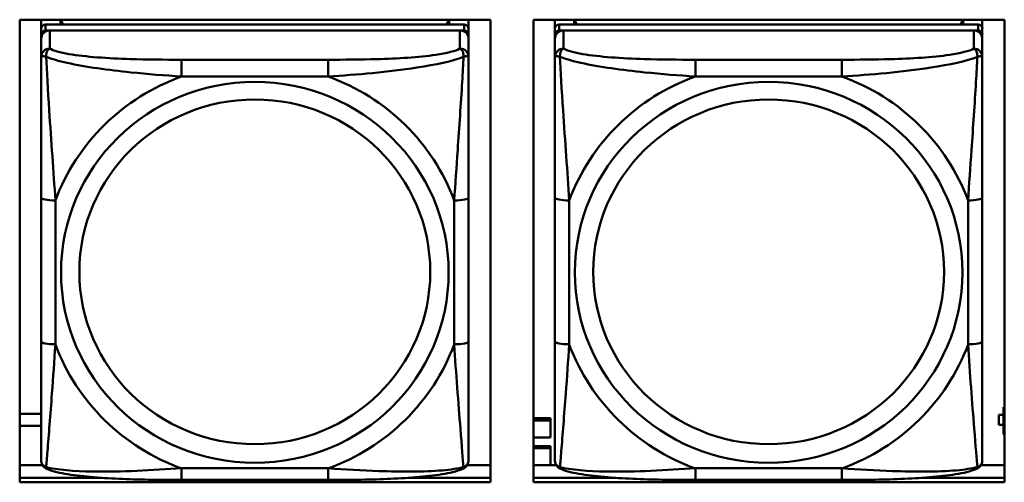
# Model space of a CAD drawing. Header units: inches. Extents: x 2.9 to 75, y -2.3 to 43.7.
# Tile 77 of 155: x 50.3 to 51.6, y 12.6 to 13.2. Entities that reach past the tile are written whole.
import ezdxf

# ---------------------------------------------------------------- set-up
doc = ezdxf.new("R2010")
doc.units = ezdxf.units.IN
doc.header["$MEASUREMENT"] = 0
doc.layers.add('Visible Edges(ROSSANSI)', color=7, linetype='Continuous', lineweight=50)
doc.layers.add('Visible Tangent Edges(ROSSANSI)', color=7, linetype='Continuous', lineweight=50)

msp = doc.modelspace()

# ---------------------------------------------------------------- linework, layer by layer
at = {"layer": 'Visible Edges(ROSSANSI)'}
for p, q in [((50.2624, 12.5927), (50.2624, 13.2314)), ((50.2624, 13.2314), (50.913, 13.2314)), ((50.292, 13.219), (50.292, 13.2314)), ((50.8767, 13.2248), (50.298, 13.2248)), ((50.3186, 13.2248), (50.3186, 13.2314)), ((50.3224, 13.2248), (50.3191, 13.2314)), ((50.8556, 13.2314), (50.8523, 13.2248)), ((50.856, 13.2314), (50.856, 13.2248)), ((50.8826, 13.2314), (50.8826, 13.219)), ((50.913, 13.2314), (50.913, 12.5927)), ((50.9724, 12.5927), (50.9724, 13.2314)), ((50.9724, 13.2314), (51.623, 13.2314)), ((51.002, 13.219), (51.002, 13.2314)), ((51.5867, 13.2248), (51.008, 13.2248)), ((51.0286, 13.2248), (51.0286, 13.2314)), ((51.0324, 13.2248), (51.0291, 13.2314)), ((51.5656, 13.2314), (51.5623, 13.2248)), ((51.566, 13.2314), (51.566, 13.2248)), ((51.5926, 13.2314), (51.5926, 13.219)), ((51.623, 13.2314), (51.623, 12.5927)), ((50.292, 13.219), (50.292, 13.2108)), ((50.298, 13.2166), (50.8767, 13.2166)), ((50.8708, 13.2166), (50.3039, 13.2166)), ((50.8826, 13.2108), (50.8826, 13.219)), ((51.002, 13.219), (51.002, 13.2108)), ((51.008, 13.2166), (51.5867, 13.2166)), ((51.5808, 13.2166), (51.0139, 13.2166)), ((51.5926, 13.2108), (51.5926, 13.219)), ((50.292, 13.205), (50.292, 13.2108)), ((50.292, 13.205), (50.292, 13.18)), ((50.8826, 13.2108), (50.8826, 13.205)), ((50.8826, 13.18), (50.8826, 13.205)), ((51.002, 13.205), (51.002, 13.2108)), ((51.002, 13.205), (51.002, 13.18)), ((51.5926, 13.2108), (51.5926, 13.205)), ((51.5926, 13.18), (51.5926, 13.205)), ((50.292, 12.9856), (50.292, 12.787)), ((50.8826, 12.787), (50.8826, 12.9856)), ((51.002, 12.9856), (51.002, 12.787)), ((51.5926, 12.787), (51.5926, 12.9856)), ((51.623, 12.6963), (51.6217, 12.6963)), ((51.6217, 12.6963), (51.6217, 12.6934)), ((50.2624, 12.6871), (50.292, 12.6871)), ((50.9724, 12.6811), (50.9957, 12.6811)), ((50.9957, 12.6811), (50.9957, 12.678)), ((51.6153, 12.686), (51.6153, 12.6858)), ((51.6217, 12.686), (51.6153, 12.686)), ((51.6153, 12.6721), (51.6153, 12.6858)), ((51.6153, 12.6858), (51.6217, 12.6858)), ((51.623, 12.6929), (51.6217, 12.6934)), ((51.6217, 12.6934), (51.6217, 12.659)), ((50.292, 12.6707), (50.2624, 12.6707)), ((50.9724, 12.678), (50.9957, 12.678)), ((50.9957, 12.678), (50.9957, 12.6545)), ((51.6217, 12.6721), (51.6153, 12.6721)), ((50.9957, 12.6545), (50.9724, 12.6545)), ((51.6217, 12.659), (51.623, 12.6585)), ((50.9724, 12.6428), (50.9957, 12.6428)), ((50.9724, 12.6398), (50.9957, 12.6398)), ((50.9957, 12.6428), (50.9957, 12.6398)), ((50.9957, 12.6398), (50.9957, 12.6165)), ((50.2624, 12.6165), (50.2939, 12.6165)), ((50.8807, 12.6165), (50.913, 12.6165)), ((50.9724, 12.6165), (51.0039, 12.6165)), ((51.5907, 12.6165), (51.623, 12.6165)), ((50.2624, 12.5988), (50.376, 12.5988)), ((50.376, 12.5988), (50.2624, 12.5988)), ((50.7987, 12.5988), (50.913, 12.5988)), ((50.913, 12.5988), (50.7987, 12.5988)), ((50.9724, 12.5988), (51.086, 12.5988)), ((51.086, 12.5988), (50.9724, 12.5988)), ((51.5087, 12.5988), (51.623, 12.5988)), ((51.623, 12.5988), (51.5087, 12.5988)), ((50.913, 12.5927), (50.2624, 12.5927)), ((50.6885, 12.596), (50.4862, 12.596)), ((51.623, 12.5927), (50.9724, 12.5927)), ((51.3985, 12.596), (51.1962, 12.596))]:
    msp.add_line(p, q, dxfattribs=at)
for centre, major_axis, start_param, end_param in [((50.298, 13.219), (-0.00591, 0), 4.712389, 6.283185), ((50.8767, 13.219), (0.00591, 0), 0, 1.570796), ((51.008, 13.219), (-0.00591, 0), 4.712389, 6.283185), ((51.5867, 13.219), (0.00591, 0), 0, 1.570796), ((50.298, 13.2108), (-0.00591, 0), 4.712389, 6.283185), ((50.3039, 13.205), (-0.0118, 0), 4.712389, 6.283185), ((50.8708, 13.205), (0.0118, 0), 0, 1.570796), ((50.8767, 13.2108), (0.00591, 0), 0, 1.570796), ((51.008, 13.2108), (-0.00591, 0), 4.712389, 6.283185), ((51.0139, 13.205), (-0.0118, 0), 4.712389, 6.283185), ((51.5808, 13.205), (0.0118, 0), 0, 1.570796), ((51.5867, 13.2108), (0.00591, 0), 0, 1.570796)]:
    msp.add_ellipse(centre, major_axis=major_axis, ratio=0.981793, start_param=start_param, end_param=end_param, dxfattribs=at)
for points, knots in [([(50.292, 13.18), (50.292, 13.1709), (50.292, 13.1557), (50.292, 13.1385), (50.292, 13.1121), (50.292, 13.0818), (50.292, 13.0524), (50.292, 13.03), (50.292, 13.0076), (50.292, 12.9856)], [-0.7968224, -0.7968224, -0.7968224, -0.7968224, -0.6514613, -0.6514613, -0.6514613, -0.427691, -0.427691, -0.427691, -0.2569517, -0.2569517, -0.2569517, -0.2569517]), ([(50.8826, 12.9856), (50.8826, 13.0088), (50.8826, 13.0325), (50.8826, 13.0562), (50.8826, 13.0873), (50.8826, 13.1196), (50.8826, 13.1464), (50.8826, 13.1603), (50.8826, 13.1723), (50.8826, 13.18)], [0.2569537, 0.2569537, 0.2569537, 0.2569537, 0.4371919, 0.4371919, 0.4371919, 0.6739428, 0.6739428, 0.6739428, 0.7963818, 0.7963818, 0.7963818, 0.7963818]), ([(51.002, 13.18), (51.002, 13.1709), (51.002, 13.1557), (51.002, 13.1385), (51.002, 13.1121), (51.002, 13.0818), (51.002, 13.0524), (51.002, 13.03), (51.002, 13.0076), (51.002, 12.9856)], [-0.7968224, -0.7968224, -0.7968224, -0.7968224, -0.6514613, -0.6514613, -0.6514613, -0.427691, -0.427691, -0.427691, -0.2569517, -0.2569517, -0.2569517, -0.2569517]), ([(51.5926, 12.9856), (51.5926, 13.0088), (51.5926, 13.0325), (51.5926, 13.0562), (51.5926, 13.0873), (51.5926, 13.1196), (51.5926, 13.1464), (51.5926, 13.1603), (51.5926, 13.1723), (51.5926, 13.18)], [0.2569537, 0.2569537, 0.2569537, 0.2569537, 0.4371919, 0.4371919, 0.4371919, 0.6739428, 0.6739428, 0.6739428, 0.7963818, 0.7963818, 0.7963818, 0.7963818]), ([(50.292, 12.787), (50.292, 12.7637), (50.292, 12.7404), (50.292, 12.7182), (50.292, 12.689), (50.292, 12.6607), (50.292, 12.6419), (50.292, 12.6321), (50.292, 12.6253), (50.292, 12.6234)], [0.2569537, 0.2569537, 0.2569537, 0.2569537, 0.4371919, 0.4371919, 0.4371919, 0.6739428, 0.6739428, 0.6739428, 0.7963818, 0.7963818, 0.7963818, 0.7963818]), ([(50.8826, 12.6234), (50.8826, 12.6256), (50.8826, 12.6348), (50.8826, 12.6476), (50.8826, 12.6672), (50.8826, 12.694), (50.8826, 12.7217), (50.8826, 12.7429), (50.8826, 12.765), (50.8826, 12.787)], [-0.7968224, -0.7968224, -0.7968224, -0.7968224, -0.6514613, -0.6514613, -0.6514613, -0.427691, -0.427691, -0.427691, -0.2569517, -0.2569517, -0.2569517, -0.2569517]), ([(51.002, 12.787), (51.002, 12.7637), (51.002, 12.7404), (51.002, 12.7182), (51.002, 12.689), (51.002, 12.6607), (51.002, 12.6419), (51.002, 12.6321), (51.002, 12.6253), (51.002, 12.6234)], [0.2569537, 0.2569537, 0.2569537, 0.2569537, 0.4371919, 0.4371919, 0.4371919, 0.6739428, 0.6739428, 0.6739428, 0.7963818, 0.7963818, 0.7963818, 0.7963818]), ([(51.5926, 12.6234), (51.5926, 12.6256), (51.5926, 12.6348), (51.5926, 12.6476), (51.5926, 12.6672), (51.5926, 12.694), (51.5926, 12.7217), (51.5926, 12.7429), (51.5926, 12.765), (51.5926, 12.787)], [-0.7968224, -0.7968224, -0.7968224, -0.7968224, -0.6514613, -0.6514613, -0.6514613, -0.427691, -0.427691, -0.427691, -0.2569517, -0.2569517, -0.2569517, -0.2569517]), ([(50.3001, 12.6111), (50.299, 12.6116), (50.2979, 12.6122), (50.296, 12.6138), (50.2951, 12.6147), (50.2937, 12.6166), (50.2932, 12.6176), (50.2925, 12.6195), (50.2923, 12.6204), (50.2921, 12.622), (50.292, 12.6228), (50.292, 12.6234)], [0.02510739, 0.02510739, 0.02510739, 0.02510739, 0.03073999, 0.03073999, 0.03637259, 0.03637259, 0.0420052, 0.0420052, 0.0476378, 0.0476378, 0.0532704, 0.0532704, 0.0532704, 0.0532704]), ([(50.8746, 12.6111), (50.8756, 12.6116), (50.8767, 12.6122), (50.8787, 12.6138), (50.8795, 12.6147), (50.8809, 12.6166), (50.8814, 12.6176), (50.8821, 12.6195), (50.8823, 12.6204), (50.8826, 12.622), (50.8826, 12.6228), (50.8826, 12.6234)], [0.02510739, 0.02510739, 0.02510739, 0.02510739, 0.03073999, 0.03073999, 0.03637259, 0.03637259, 0.0420052, 0.0420052, 0.0476378, 0.0476378, 0.0532704, 0.0532704, 0.0532704, 0.0532704]), ([(51.0101, 12.6111), (51.009, 12.6116), (51.0079, 12.6122), (51.006, 12.6138), (51.0051, 12.6147), (51.0037, 12.6166), (51.0032, 12.6176), (51.0025, 12.6195), (51.0023, 12.6204), (51.0021, 12.622), (51.002, 12.6228), (51.002, 12.6234)], [0.02510739, 0.02510739, 0.02510739, 0.02510739, 0.03073999, 0.03073999, 0.03637259, 0.03637259, 0.0420052, 0.0420052, 0.0476378, 0.0476378, 0.0532704, 0.0532704, 0.0532704, 0.0532704]), ([(51.5846, 12.6111), (51.5856, 12.6116), (51.5867, 12.6122), (51.5887, 12.6138), (51.5895, 12.6147), (51.5909, 12.6166), (51.5914, 12.6176), (51.5921, 12.6195), (51.5923, 12.6204), (51.5926, 12.622), (51.5926, 12.6228), (51.5926, 12.6234)], [0.02510739, 0.02510739, 0.02510739, 0.02510739, 0.03073999, 0.03073999, 0.03637259, 0.03637259, 0.0420052, 0.0420052, 0.0476378, 0.0476378, 0.0532704, 0.0532704, 0.0532704, 0.0532704]), ([(50.4862, 12.596), (50.4726, 12.596), (50.459, 12.5961), (50.4317, 12.5964), (50.4181, 12.5968), (50.3912, 12.5978), (50.3779, 12.5986), (50.3523, 12.6007), (50.3401, 12.602), (50.318, 12.6056), (50.3085, 12.6076), (50.3001, 12.6111)], [0.2569517, 0.2569517, 0.2569517, 0.2569517, 0.3597049, 0.3597049, 0.4624581, 0.4624581, 0.5652112, 0.5652112, 0.6679644, 0.6679644, 0.7707176, 0.7707176, 0.7707176, 0.7707176]), ([(50.8746, 12.6111), (50.8661, 12.6077), (50.8566, 12.6056), (50.8346, 12.602), (50.8224, 12.6007), (50.7967, 12.5986), (50.7834, 12.5978), (50.7566, 12.5968), (50.743, 12.5964), (50.7157, 12.5961), (50.702, 12.596), (50.6885, 12.596)], [-0.7703505, -0.7703505, -0.7703505, -0.7703505, -0.6676711, -0.6676711, -0.5649918, -0.5649918, -0.4623124, -0.4623124, -0.3596331, -0.3596331, -0.2569537, -0.2569537, -0.2569537, -0.2569537]), ([(51.1962, 12.596), (51.1826, 12.596), (51.169, 12.5961), (51.1417, 12.5964), (51.1281, 12.5968), (51.1012, 12.5978), (51.0879, 12.5986), (51.0623, 12.6007), (51.0501, 12.602), (51.028, 12.6056), (51.0185, 12.6076), (51.0101, 12.6111)], [0.2569517, 0.2569517, 0.2569517, 0.2569517, 0.3597049, 0.3597049, 0.4624581, 0.4624581, 0.5652112, 0.5652112, 0.6679644, 0.6679644, 0.7707176, 0.7707176, 0.7707176, 0.7707176]), ([(51.5846, 12.6111), (51.5761, 12.6077), (51.5666, 12.6056), (51.5446, 12.602), (51.5324, 12.6007), (51.5067, 12.5986), (51.4934, 12.5978), (51.4666, 12.5968), (51.453, 12.5964), (51.4257, 12.5961), (51.412, 12.596), (51.3985, 12.596)], [-0.7703505, -0.7703505, -0.7703505, -0.7703505, -0.6676711, -0.6676711, -0.5649918, -0.5649918, -0.4623124, -0.4623124, -0.3596331, -0.3596331, -0.2569537, -0.2569537, -0.2569537, -0.2569537])]:
    msp.add_open_spline(points, degree=3, knots=knots, dxfattribs=at)
at = {"layer": 'Visible Tangent Edges(ROSSANSI)'}
for p, q in [((50.298, 13.2166), (50.298, 13.2248)), ((50.8767, 13.2248), (50.8767, 13.2166)), ((51.008, 13.2166), (51.008, 13.2248)), ((51.5867, 13.2248), (51.5867, 13.2166)), ((50.3039, 13.1916), (50.3039, 13.2166)), ((50.8708, 13.2166), (50.8708, 13.1916)), ((51.0139, 13.1916), (51.0139, 13.2166)), ((51.5808, 13.2166), (51.5808, 13.1916)), ((50.4862, 13.1762), (50.4862, 13.1531)), ((50.6885, 13.1762), (50.4862, 13.1762)), ((50.6885, 13.1762), (50.6885, 13.1531)), ((51.1962, 13.1762), (51.1962, 13.1531)), ((51.3985, 13.1762), (51.1962, 13.1762)), ((51.3985, 13.1762), (51.3985, 13.1531)), ((50.4862, 13.1531), (50.6885, 13.1531)), ((51.1962, 13.1531), (51.3985, 13.1531)), ((50.3117, 12.7832), (50.3117, 12.9818)), ((50.8629, 12.9818), (50.8629, 12.7832)), ((51.0217, 12.7832), (51.0217, 12.9818)), ((51.5729, 12.9818), (51.5729, 12.7832)), ((50.6885, 12.612), (50.4862, 12.612)), ((50.4862, 12.596), (50.4862, 12.612)), ((50.6885, 12.596), (50.6885, 12.612)), ((51.3985, 12.612), (51.1962, 12.612)), ((51.1962, 12.596), (51.1962, 12.612)), ((51.3985, 12.596), (51.3985, 12.612))]:
    msp.add_line(p, q, dxfattribs=at)
for centre, major_axis, ratio, start_param, end_param in [((50.3039, 13.18), (-0.0118, 0), 0.981793, 4.712389, 6.283185), ((50.8708, 13.18), (0.0118, 0), 0.981793, 0, 1.570796), ((51.0139, 13.18), (-0.0118, 0), 0.981793, 4.712389, 6.283185), ((51.5808, 13.18), (0.0118, 0), 0.981793, 0, 1.570796), ((50.5873, 12.8825), (-0.2936, 0), 0.981793, 5.064156, 5.931419), ((50.5873, 12.8825), (0.2936, 0), 0.981793, 0.351767, 1.21903), ((51.2973, 12.8825), (-0.2936, 0), 0.981793, 5.064156, 5.931419), ((51.2973, 12.8825), (0.2936, 0), 0.981793, 0.351767, 1.21903), ((50.3117, 12.9856), (-0.0197, 0), 0.189952, 0, 1.570796), ((50.8629, 12.9856), (0.0197, 0), 0.189952, 4.712389, 6.283185), ((51.0217, 12.9856), (-0.0197, 0), 0.189952, 0, 1.570796), ((51.5729, 12.9856), (0.0197, 0), 0.189952, 4.712389, 6.283185), ((50.3117, 12.787), (-0.0197, 0), 0.189952, 0, 1.570796), ((50.5873, 12.8825), (-0.2936, 0), 0.981793, 0.351767, 1.21903), ((50.5873, 12.8825), (0.2936, 0), 0.981793, 5.064156, 5.931419), ((50.8629, 12.787), (0.0197, 0), 0.189952, 4.712389, 6.283185), ((51.0217, 12.787), (-0.0197, 0), 0.189952, 0, 1.570796), ((51.2973, 12.8825), (-0.2936, 0), 0.981793, 0.351767, 1.21903), ((51.2973, 12.8825), (0.2936, 0), 0.981793, 5.064156, 5.931419), ((51.5729, 12.787), (0.0197, 0), 0.189952, 4.712389, 6.283185)]:
    msp.add_ellipse(centre, major_axis=major_axis, ratio=ratio, start_param=start_param, end_param=end_param, dxfattribs=at)
for centre, major_axis in [((50.5873, 12.8825), (-0.2678, 0)), ((51.2973, 12.8825), (-0.2678, 0)), ((50.5873, 12.8833), (-0.2424, 0)), ((51.2973, 12.8833), (-0.2424, 0))]:
    msp.add_ellipse(centre, major_axis=major_axis, ratio=0.981793, dxfattribs=at)
for points, knots in [([(50.2989, 13.1801), (50.2989, 13.1812), (50.2989, 13.1823), (50.2992, 13.1843), (50.2994, 13.1853), (50.2998, 13.1867), (50.3, 13.1872), (50.3003, 13.1879), (50.3004, 13.1881), (50.3008, 13.1887), (50.301, 13.189), (50.3015, 13.1898), (50.3019, 13.1902), (50.3028, 13.191), (50.3033, 13.1914), (50.3039, 13.1916)], [-0.00023197, -0.00023197, -0.00023197, -0.00023197, 0.00913095, 0.00913095, 0.01983142, 0.01983142, 0.02651922, 0.02651922, 0.02986312, 0.02986312, 0.03521335, 0.03521335, 0.04377373, 0.04377373, 0.0532704, 0.0532704, 0.0532704, 0.0532704]), ([(50.4862, 13.1762), (50.4625, 13.1762), (50.4385, 13.1763), (50.4152, 13.1771), (50.3845, 13.1781), (50.3536, 13.1801), (50.3304, 13.184), (50.3183, 13.1861), (50.3087, 13.1887), (50.3039, 13.1916)], [0.2569537, 0.2569537, 0.2569537, 0.2569537, 0.4371919, 0.4371919, 0.4371919, 0.6739428, 0.6739428, 0.6739428, 0.7963818, 0.7963818, 0.7963818, 0.7963818]), ([(50.8708, 13.1916), (50.8651, 13.1882), (50.8526, 13.1852), (50.8373, 13.1829), (50.8139, 13.1795), (50.7848, 13.1778), (50.7557, 13.177), (50.7335, 13.1763), (50.7109, 13.1762), (50.6885, 13.1762)], [-0.7968224, -0.7968224, -0.7968224, -0.7968224, -0.6514613, -0.6514613, -0.6514613, -0.427691, -0.427691, -0.427691, -0.2569517, -0.2569517, -0.2569517, -0.2569517]), ([(50.8708, 13.1916), (50.8713, 13.1914), (50.8718, 13.191), (50.8727, 13.1902), (50.8731, 13.1898), (50.8737, 13.189), (50.8739, 13.1887), (50.8742, 13.1881), (50.8743, 13.1879), (50.8746, 13.1872), (50.8748, 13.1867), (50.8753, 13.1853), (50.8755, 13.1843), (50.8757, 13.1823), (50.8758, 13.1812), (50.8757, 13.1801)], [-0.0532704, -0.0532704, -0.0532704, -0.0532704, -0.04377373, -0.04377373, -0.03521335, -0.03521335, -0.02986312, -0.02986312, -0.02651922, -0.02651922, -0.01983142, -0.01983142, -0.00913095, -0.00913095, 0.00023197, 0.00023197, 0.00023197, 0.00023197]), ([(51.0089, 13.1801), (51.0089, 13.1812), (51.0089, 13.1823), (51.0092, 13.1843), (51.0094, 13.1853), (51.0098, 13.1867), (51.01, 13.1872), (51.0103, 13.1879), (51.0104, 13.1881), (51.0108, 13.1887), (51.011, 13.189), (51.0115, 13.1898), (51.0119, 13.1902), (51.0128, 13.191), (51.0133, 13.1914), (51.0139, 13.1916)], [-0.00023197, -0.00023197, -0.00023197, -0.00023197, 0.00913095, 0.00913095, 0.01983142, 0.01983142, 0.02651922, 0.02651922, 0.02986312, 0.02986312, 0.03521335, 0.03521335, 0.04377373, 0.04377373, 0.0532704, 0.0532704, 0.0532704, 0.0532704]), ([(51.1962, 13.1762), (51.1725, 13.1762), (51.1485, 13.1763), (51.1252, 13.1771), (51.0945, 13.1781), (51.0636, 13.1801), (51.0404, 13.184), (51.0283, 13.1861), (51.0187, 13.1887), (51.0139, 13.1916)], [0.2569537, 0.2569537, 0.2569537, 0.2569537, 0.4371919, 0.4371919, 0.4371919, 0.6739428, 0.6739428, 0.6739428, 0.7963818, 0.7963818, 0.7963818, 0.7963818]), ([(51.5808, 13.1916), (51.5751, 13.1882), (51.5626, 13.1852), (51.5473, 13.1829), (51.5239, 13.1795), (51.4948, 13.1778), (51.4657, 13.177), (51.4435, 13.1763), (51.4209, 13.1762), (51.3985, 13.1762)], [-0.7968224, -0.7968224, -0.7968224, -0.7968224, -0.6514613, -0.6514613, -0.6514613, -0.427691, -0.427691, -0.427691, -0.2569517, -0.2569517, -0.2569517, -0.2569517]), ([(51.5808, 13.1916), (51.5813, 13.1914), (51.5818, 13.191), (51.5827, 13.1902), (51.5831, 13.1898), (51.5837, 13.189), (51.5839, 13.1887), (51.5842, 13.1881), (51.5843, 13.1879), (51.5846, 13.1872), (51.5848, 13.1867), (51.5853, 13.1853), (51.5855, 13.1843), (51.5857, 13.1823), (51.5858, 13.1812), (51.5857, 13.1801)], [-0.0532704, -0.0532704, -0.0532704, -0.0532704, -0.04377373, -0.04377373, -0.03521335, -0.03521335, -0.02986312, -0.02986312, -0.02651922, -0.02651922, -0.01983142, -0.01983142, -0.00913095, -0.00913095, 0.00023197, 0.00023197, 0.00023197, 0.00023197]), ([(50.292, 13.18), (50.292, 13.1803), (50.2921, 13.1805), (50.2924, 13.1809), (50.2925, 13.181), (50.2929, 13.1811), (50.2931, 13.1812), (50.2934, 13.1812), (50.2935, 13.1812), (50.294, 13.1813), (50.2943, 13.1813), (50.2952, 13.1812), (50.2959, 13.181), (50.2973, 13.1807), (50.2981, 13.1804), (50.2989, 13.1801)], [-0.0532704, -0.0532704, -0.0532704, -0.0532704, -0.04377373, -0.04377373, -0.03521335, -0.03521335, -0.02986312, -0.02986312, -0.02651922, -0.02651922, -0.01983142, -0.01983142, -0.00913095, -0.00913095, 0.00023197, 0.00023197, 0.00023197, 0.00023197]), ([(50.2989, 13.1801), (50.3065, 13.1772), (50.3166, 13.1743), (50.3536, 13.1661), (50.3853, 13.1619), (50.4396, 13.1563), (50.4628, 13.1544), (50.4862, 13.1531)], [-0.7478145, -0.7478145, -0.7478145, -0.7478145, -0.6493253, -0.6493253, -0.427691, -0.427691, -0.2569537, -0.2569537, -0.2569537, -0.2569537]), ([(50.3117, 12.9818), (50.3093, 13.0215), (50.306, 13.0637), (50.3014, 13.1337), (50.2998, 13.1612), (50.2989, 13.1801)], [0.2569517, 0.2569517, 0.2569517, 0.2569517, 0.5559983, 0.5559983, 0.7482818, 0.7482818, 0.7482818, 0.7482818]), ([(50.6885, 13.1531), (50.7289, 13.1554), (50.7713, 13.1592), (50.837, 13.1693), (50.8614, 13.1743), (50.8757, 13.1801)], [0.2569517, 0.2569517, 0.2569517, 0.2569517, 0.5559983, 0.5559983, 0.7482818, 0.7482818, 0.7482818, 0.7482818]), ([(50.8757, 13.1801), (50.8753, 13.1702), (50.8746, 13.1581), (50.8721, 13.116), (50.8698, 13.0828), (50.866, 13.0278), (50.8643, 13.0047), (50.8629, 12.9818)], [-0.7478145, -0.7478145, -0.7478145, -0.7478145, -0.6493253, -0.6493253, -0.427691, -0.427691, -0.2569537, -0.2569537, -0.2569537, -0.2569537]), ([(50.8757, 13.1801), (50.8766, 13.1804), (50.8773, 13.1807), (50.8788, 13.181), (50.8794, 13.1812), (50.8804, 13.1813), (50.8807, 13.1813), (50.8811, 13.1812), (50.8812, 13.1812), (50.8815, 13.1812), (50.8817, 13.1811), (50.8821, 13.181), (50.8823, 13.1809), (50.8825, 13.1805), (50.8826, 13.1803), (50.8826, 13.18)], [-0.00023197, -0.00023197, -0.00023197, -0.00023197, 0.00913095, 0.00913095, 0.01983142, 0.01983142, 0.02651922, 0.02651922, 0.02986312, 0.02986312, 0.03521335, 0.03521335, 0.04377373, 0.04377373, 0.0532704, 0.0532704, 0.0532704, 0.0532704]), ([(51.002, 13.18), (51.002, 13.1803), (51.0021, 13.1805), (51.0024, 13.1809), (51.0025, 13.181), (51.0029, 13.1811), (51.0031, 13.1812), (51.0034, 13.1812), (51.0035, 13.1812), (51.004, 13.1813), (51.0043, 13.1813), (51.0052, 13.1812), (51.0059, 13.181), (51.0073, 13.1807), (51.0081, 13.1804), (51.0089, 13.1801)], [-0.0532704, -0.0532704, -0.0532704, -0.0532704, -0.04377373, -0.04377373, -0.03521335, -0.03521335, -0.02986312, -0.02986312, -0.02651922, -0.02651922, -0.01983142, -0.01983142, -0.00913095, -0.00913095, 0.00023197, 0.00023197, 0.00023197, 0.00023197]), ([(51.0089, 13.1801), (51.0165, 13.1772), (51.0266, 13.1743), (51.0636, 13.1661), (51.0953, 13.1619), (51.1496, 13.1563), (51.1728, 13.1544), (51.1962, 13.1531)], [-0.7478145, -0.7478145, -0.7478145, -0.7478145, -0.6493253, -0.6493253, -0.427691, -0.427691, -0.2569537, -0.2569537, -0.2569537, -0.2569537]), ([(51.0217, 12.9818), (51.0193, 13.0215), (51.016, 13.0637), (51.0114, 13.1337), (51.0098, 13.1612), (51.0089, 13.1801)], [0.2569517, 0.2569517, 0.2569517, 0.2569517, 0.5559983, 0.5559983, 0.7482818, 0.7482818, 0.7482818, 0.7482818]), ([(51.3985, 13.1531), (51.4389, 13.1554), (51.4813, 13.1592), (51.547, 13.1693), (51.5714, 13.1743), (51.5857, 13.1801)], [0.2569517, 0.2569517, 0.2569517, 0.2569517, 0.5559983, 0.5559983, 0.7482818, 0.7482818, 0.7482818, 0.7482818]), ([(51.5857, 13.1801), (51.5853, 13.1702), (51.5846, 13.1581), (51.5821, 13.116), (51.5798, 13.0828), (51.576, 13.0278), (51.5743, 13.0047), (51.5729, 12.9818)], [-0.7478145, -0.7478145, -0.7478145, -0.7478145, -0.6493253, -0.6493253, -0.427691, -0.427691, -0.2569537, -0.2569537, -0.2569537, -0.2569537]), ([(51.5857, 13.1801), (51.5866, 13.1804), (51.5873, 13.1807), (51.5888, 13.181), (51.5894, 13.1812), (51.5904, 13.1813), (51.5907, 13.1813), (51.5911, 13.1812), (51.5912, 13.1812), (51.5915, 13.1812), (51.5917, 13.1811), (51.5921, 13.181), (51.5923, 13.1809), (51.5925, 13.1805), (51.5926, 13.1803), (51.5926, 13.18)], [-0.00023197, -0.00023197, -0.00023197, -0.00023197, 0.00913095, 0.00913095, 0.01983142, 0.01983142, 0.02651922, 0.02651922, 0.02986312, 0.02986312, 0.03521335, 0.03521335, 0.04377373, 0.04377373, 0.0532704, 0.0532704, 0.0532704, 0.0532704]), ([(50.2989, 12.6138), (50.2994, 12.6188), (50.3, 12.6264), (50.3025, 12.6571), (50.3048, 12.6862), (50.3087, 12.7377), (50.3103, 12.7602), (50.3117, 12.7832)], [-0.7478145, -0.7478145, -0.7478145, -0.7478145, -0.6493253, -0.6493253, -0.427691, -0.427691, -0.2569537, -0.2569537, -0.2569537, -0.2569537]), ([(50.8629, 12.7832), (50.8653, 12.7435), (50.8686, 12.7024), (50.8732, 12.6435), (50.8748, 12.623), (50.8757, 12.6138)], [0.2569517, 0.2569517, 0.2569517, 0.2569517, 0.5559983, 0.5559983, 0.7482818, 0.7482818, 0.7482818, 0.7482818]), ([(51.0089, 12.6138), (51.0094, 12.6188), (51.01, 12.6264), (51.0125, 12.6571), (51.0148, 12.6862), (51.0187, 12.7377), (51.0203, 12.7602), (51.0217, 12.7832)], [-0.7478145, -0.7478145, -0.7478145, -0.7478145, -0.6493253, -0.6493253, -0.427691, -0.427691, -0.2569537, -0.2569537, -0.2569537, -0.2569537]), ([(51.5729, 12.7832), (51.5753, 12.7435), (51.5786, 12.7024), (51.5832, 12.6435), (51.5848, 12.623), (51.5857, 12.6138)], [0.2569517, 0.2569517, 0.2569517, 0.2569517, 0.5559983, 0.5559983, 0.7482818, 0.7482818, 0.7482818, 0.7482818]), ([(50.2989, 12.6138), (50.2981, 12.614), (50.2973, 12.6144), (50.2959, 12.6152), (50.2952, 12.6157), (50.2943, 12.6167), (50.294, 12.6171), (50.2935, 12.6177), (50.2934, 12.6179), (50.2931, 12.6185), (50.2929, 12.6189), (50.2925, 12.6198), (50.2924, 12.6205), (50.2921, 12.6219), (50.292, 12.6226), (50.292, 12.6234)], [-0.00023197, -0.00023197, -0.00023197, -0.00023197, 0.00913095, 0.00913095, 0.01983142, 0.01983142, 0.02651922, 0.02651922, 0.02986312, 0.02986312, 0.03521335, 0.03521335, 0.04377373, 0.04377373, 0.0532704, 0.0532704, 0.0532704, 0.0532704]), ([(50.3001, 12.6111), (50.2999, 12.6112), (50.2998, 12.6113), (50.2994, 12.6116), (50.2992, 12.612), (50.2989, 12.6128), (50.2989, 12.6132), (50.2989, 12.6138)], [-0.02510739, -0.02510739, -0.02510739, -0.02510739, -0.01983142, -0.01983142, -0.00913095, -0.00913095, 0.00023197, 0.00023197, 0.00023197, 0.00023197]), ([(50.4862, 12.612), (50.4457, 12.6096), (50.4033, 12.6069), (50.3377, 12.6079), (50.3133, 12.6098), (50.2989, 12.6138)], [0.2569517, 0.2569517, 0.2569517, 0.2569517, 0.5559983, 0.5559983, 0.7482818, 0.7482818, 0.7482818, 0.7482818]), ([(50.8757, 12.6138), (50.8681, 12.6118), (50.8581, 12.6102), (50.821, 12.6069), (50.7893, 12.6071), (50.7351, 12.6092), (50.7118, 12.6105), (50.6885, 12.612)], [-0.7478145, -0.7478145, -0.7478145, -0.7478145, -0.6493253, -0.6493253, -0.427691, -0.427691, -0.2569537, -0.2569537, -0.2569537, -0.2569537]), ([(50.8757, 12.6138), (50.8758, 12.6132), (50.8757, 12.6128), (50.8755, 12.612), (50.8753, 12.6116), (50.8749, 12.6113), (50.8747, 12.6112), (50.8746, 12.6111)], [-0.00023197, -0.00023197, -0.00023197, -0.00023197, 0.00913095, 0.00913095, 0.01983142, 0.01983142, 0.02510739, 0.02510739, 0.02510739, 0.02510739]), ([(50.8826, 12.6234), (50.8826, 12.6226), (50.8825, 12.6219), (50.8823, 12.6205), (50.8821, 12.6198), (50.8817, 12.6189), (50.8815, 12.6185), (50.8812, 12.6179), (50.8811, 12.6177), (50.8807, 12.6171), (50.8804, 12.6167), (50.8794, 12.6157), (50.8788, 12.6152), (50.8773, 12.6144), (50.8766, 12.614), (50.8757, 12.6138)], [-0.0532704, -0.0532704, -0.0532704, -0.0532704, -0.04377373, -0.04377373, -0.03521335, -0.03521335, -0.02986312, -0.02986312, -0.02651922, -0.02651922, -0.01983142, -0.01983142, -0.00913095, -0.00913095, 0.00023197, 0.00023197, 0.00023197, 0.00023197]), ([(51.0089, 12.6138), (51.0081, 12.614), (51.0073, 12.6144), (51.0059, 12.6152), (51.0052, 12.6157), (51.0043, 12.6167), (51.004, 12.6171), (51.0035, 12.6177), (51.0034, 12.6179), (51.0031, 12.6185), (51.0029, 12.6189), (51.0025, 12.6198), (51.0024, 12.6205), (51.0021, 12.6219), (51.002, 12.6226), (51.002, 12.6234)], [-0.00023197, -0.00023197, -0.00023197, -0.00023197, 0.00913095, 0.00913095, 0.01983142, 0.01983142, 0.02651922, 0.02651922, 0.02986312, 0.02986312, 0.03521335, 0.03521335, 0.04377373, 0.04377373, 0.0532704, 0.0532704, 0.0532704, 0.0532704]), ([(51.0101, 12.6111), (51.0099, 12.6112), (51.0098, 12.6113), (51.0094, 12.6116), (51.0092, 12.612), (51.0089, 12.6128), (51.0089, 12.6132), (51.0089, 12.6138)], [-0.02510739, -0.02510739, -0.02510739, -0.02510739, -0.01983142, -0.01983142, -0.00913095, -0.00913095, 0.00023197, 0.00023197, 0.00023197, 0.00023197]), ([(51.1962, 12.612), (51.1557, 12.6096), (51.1133, 12.6069), (51.0477, 12.6079), (51.0233, 12.6098), (51.0089, 12.6138)], [0.2569517, 0.2569517, 0.2569517, 0.2569517, 0.5559983, 0.5559983, 0.7482818, 0.7482818, 0.7482818, 0.7482818]), ([(51.5857, 12.6138), (51.5781, 12.6118), (51.5681, 12.6102), (51.531, 12.6069), (51.4993, 12.6071), (51.4451, 12.6092), (51.4218, 12.6105), (51.3985, 12.612)], [-0.7478145, -0.7478145, -0.7478145, -0.7478145, -0.6493253, -0.6493253, -0.427691, -0.427691, -0.2569537, -0.2569537, -0.2569537, -0.2569537]), ([(51.5857, 12.6138), (51.5858, 12.6132), (51.5857, 12.6128), (51.5855, 12.612), (51.5853, 12.6116), (51.5849, 12.6113), (51.5847, 12.6112), (51.5846, 12.6111)], [-0.00023197, -0.00023197, -0.00023197, -0.00023197, 0.00913095, 0.00913095, 0.01983142, 0.01983142, 0.02510739, 0.02510739, 0.02510739, 0.02510739]), ([(51.5926, 12.6234), (51.5926, 12.6226), (51.5925, 12.6219), (51.5923, 12.6205), (51.5921, 12.6198), (51.5917, 12.6189), (51.5915, 12.6185), (51.5912, 12.6179), (51.5911, 12.6177), (51.5907, 12.6171), (51.5904, 12.6167), (51.5894, 12.6157), (51.5888, 12.6152), (51.5873, 12.6144), (51.5866, 12.614), (51.5857, 12.6138)], [-0.0532704, -0.0532704, -0.0532704, -0.0532704, -0.04377373, -0.04377373, -0.03521335, -0.03521335, -0.02986312, -0.02986312, -0.02651922, -0.02651922, -0.01983142, -0.01983142, -0.00913095, -0.00913095, 0.00023197, 0.00023197, 0.00023197, 0.00023197])]:
    msp.add_open_spline(points, degree=3, knots=knots, dxfattribs=at)

doc.saveas('drawing.dxf')
